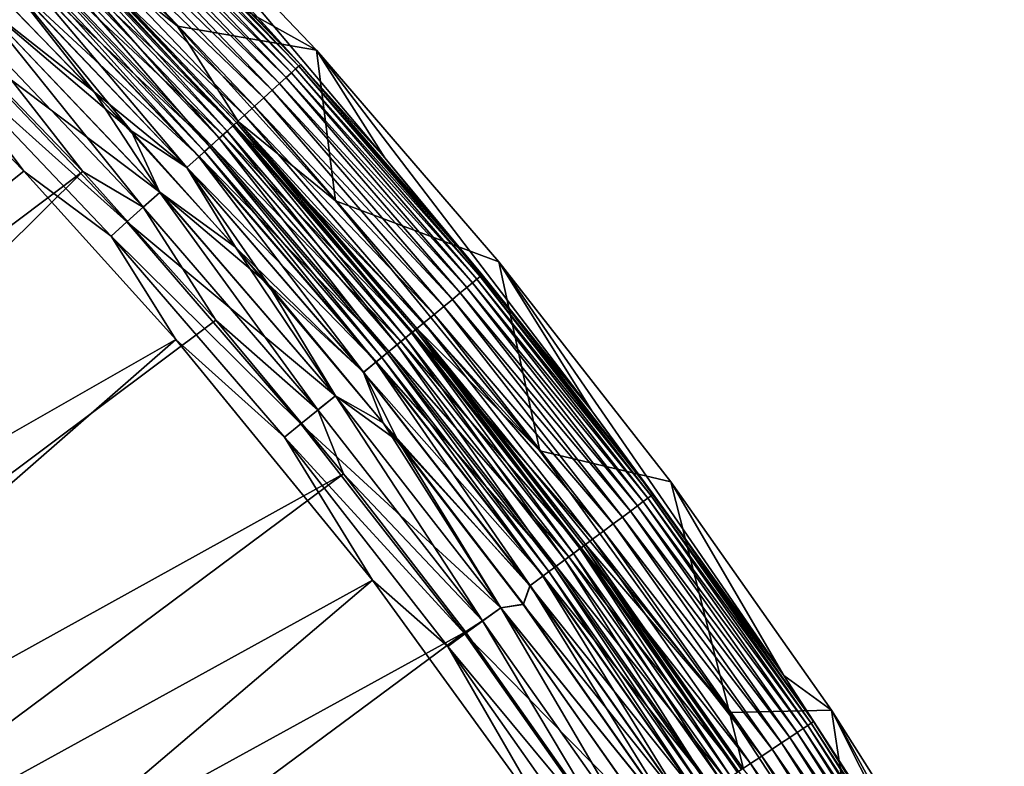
# Model space of a CAD drawing. Header units: metres. Extents: x -900 to 900, y -400 to 400.
# Tile 248 of 249: x 838 to 872, y 309 to 336. Entities that reach past the tile are written whole.
import ezdxf

# ---------------------------------------------------------------- set-up
doc = ezdxf.new("R2010")
doc.units = ezdxf.units.M

msp = doc.modelspace()

# ---------------------------------------------------------------- linework, layer by layer
at = {"layer": 'top'}
for points in [[(841.646912, 341.646912, -87), (848.391418, 334.562927, -87), (839.525513, 339.525513, -87)], [(841.646912, 341.646912, -87), (845.190308, 336.983246, -5.947641), (850.788452, 330.792206, -5.947641)], [(841.646912, 341.646912, -87), (850.788452, 330.792206, -5.947641), (848.391418, 334.562927, -87)], [(847.836243, 334.069519, -5.365363), (841.122803, 341.122803, -5.365363), (841.058716, 341.058716, -4.786941)], [(845.190308, 336.983246, -5.947641), (841.122803, 341.122803, -5.365363), (847.836243, 334.069519, -5.365363)], [(840.633728, 340.633698, -3.139467), (847.511841, 333.775513, -3.667668), (840.813232, 340.813232, -3.667668)], [(840.813232, 340.813232, -3.667668), (847.660645, 333.9104, -4.218875), (840.955261, 340.955261, -4.218875)], [(840.813232, 340.813232, -3.667668), (847.511841, 333.775513, -3.667668), (847.660645, 333.9104, -4.218875)], [(840.955261, 340.955261, -4.218875), (847.769043, 334.008667, -4.786941), (841.058716, 341.058716, -4.786941)], [(840.955261, 340.955261, -4.218875), (847.660645, 333.9104, -4.218875), (847.769043, 334.008667, -4.786941)], [(841.058716, 341.058716, -4.786941), (847.769043, 334.008667, -4.786941), (847.836243, 334.069519, -5.365363)], [(847.098389, 333.400726, -2.639013), (840.41864, 340.41864, -2.639013), (840.170349, 340.17038, -2.170691)], [(847.32373, 333.60498, -3.139467), (840.633728, 340.633698, -3.139467), (840.41864, 340.41864, -2.639013)], [(847.098389, 333.400726, -2.639013), (847.32373, 333.60498, -3.139467), (840.41864, 340.41864, -2.639013)], [(847.32373, 333.60498, -3.139467), (847.511841, 333.775513, -3.667668), (840.633728, 340.633698, -3.139467)], [(846.838257, 333.164948, -2.170691), (840.170349, 340.17038, -2.170691), (839.891174, 339.891144, -1.738888)], [(846.838257, 333.164948, -2.170691), (847.098389, 333.400726, -2.639013), (840.170349, 340.17038, -2.170691)], [(846.545654, 332.89975, -1.738888), (839.891174, 339.891144, -1.738888), (839.583374, 339.583405, -1.34779)], [(846.545654, 332.89975, -1.738888), (846.838257, 333.164948, -2.170691), (839.891174, 339.891144, -1.738888)], [(839.025391, 339.025421, -5.959025), (839.525513, 339.525513, -87), (843.522583, 335.409851, -87)], [(846.223206, 332.607452, -1.34779), (839.583374, 339.583405, -1.34779), (839.250061, 339.250092, -1.000777)], [(839.525513, 339.525513, -87), (848.391418, 334.562927, -87), (843.522583, 335.409851, -87)], [(846.223206, 332.607452, -1.34779), (846.545654, 332.89975, -1.738888), (839.583374, 339.583405, -1.34779)], [(845.873962, 332.290894, -1.000777), (839.250061, 339.250092, -1.000777), (838.894348, 338.894348, -0.70103)], [(838.981628, 338.981628, -5.381563), (839.025391, 339.025421, -5.959025), (845.592651, 332.035919, -5.381563)], [(839.025391, 339.025421, -5.959025), (845.64447, 332.073212, -5.959025), (845.592651, 332.035919, -5.381563)], [(845.64447, 332.073212, -5.959025), (839.025391, 339.025421, -5.959025), (843.522583, 335.409851, -87)], [(845.873962, 332.290894, -1.000777), (846.223206, 332.607452, -1.34779), (839.250061, 339.250092, -1.000777)], [(845.50116, 331.953033, -0.70103), (838.894348, 338.894348, -0.70103), (838.519287, 338.519287, -0.451727)], [(838.663208, 338.663177, -4.312942), (838.859497, 338.859497, -4.82471), (845.258972, 331.733459, -4.312942)], [(838.859497, 338.859497, -4.82471), (838.981628, 338.981628, -5.381563), (845.464661, 331.919922, -4.82471)], [(838.859497, 338.859497, -4.82471), (845.464661, 331.919922, -4.82471), (845.258972, 331.733459, -4.312942)], [(845.50116, 331.953033, -0.70103), (845.873962, 332.290894, -1.000777), (838.894348, 338.894348, -0.70103)], [(838.981628, 338.981628, -5.381563), (845.592651, 332.035919, -5.381563), (845.464661, 331.919922, -4.82471)], [(838.081787, 338.081818, -3.497899), (838.400757, 338.400757, -3.865118), (844.64978, 331.181305, -3.497899)], [(845.108215, 331.596832, -0.451727), (838.519287, 338.519287, -0.451727), (838.128296, 338.128326, -0.255695)], [(838.400757, 338.400757, -3.865118), (838.663208, 338.663177, -4.312942), (844.983948, 331.484222, -3.865118)], [(838.400757, 338.400757, -3.865118), (844.983948, 331.484222, -3.865118), (844.64978, 331.181305, -3.497899)], [(845.108215, 331.596832, -0.451727), (845.50116, 331.953033, -0.70103), (838.519287, 338.519287, -0.451727)], [(838.663208, 338.663177, -4.312942), (845.258972, 331.733459, -4.312942), (844.983948, 331.484222, -3.865118)], [(844.698547, 331.225464, -0.255695), (838.128296, 338.128326, -0.255695), (837.725769, 337.725739, -0.114353)], [(837.904846, 337.904816, -3.348771), (838.081787, 338.081818, -3.497899), (844.464355, 331.013214, -3.348771)], [(838.081787, 338.081818, -3.497899), (844.64978, 331.181305, -3.497899), (844.464355, 331.013214, -3.348771)], [(844.698547, 331.225464, -0.255695), (845.108215, 331.596832, -0.451727), (838.128296, 338.128326, -0.255695)], [(844.276672, 330.84314, -0.114353), (837.725769, 337.725739, -0.114353), (837.316223, 337.316193, -0.028766)], [(837.323425, 337.323425, -3.056892), (837.718201, 337.718231, -3.22474), (843.855164, 330.461029, -3.056892)], [(837.718201, 337.718231, -3.22474), (837.904846, 337.904816, -3.348771), (844.268799, 330.835999, -3.22474)], [(837.718201, 337.718231, -3.22474), (844.268799, 330.835999, -3.22474), (843.855164, 330.461029, -3.056892)], [(844.276672, 330.84314, -0.114353), (844.698547, 331.225464, -0.255695), (837.725769, 337.725739, -0.114353)], [(837.904846, 337.904816, -3.348771), (844.464355, 331.013214, -3.348771), (844.268799, 330.835999, -3.22474)], [(837.316223, 337.316193, -0.028766), (836.904297, 336.904266), (840.601807, 333.103455)], [(841.898193, 331.741852, -3), (836.914734, 336.914734, -3), (837.323425, 337.323425, -3.056892)], [(837.316223, 337.316193, -0.028766), (840.601807, 333.103455), (843.847534, 330.454163, -0.028766)], [(843.847534, 330.454163, -0.028766), (844.276672, 330.84314, -0.114353), (837.316223, 337.316193, -0.028766)], [(843.855164, 330.461029, -3.056892), (841.898193, 331.741852, -3), (837.323425, 337.323425, -3.056892)], [(850.788452, 330.792206, -5.947641), (845.190308, 336.983246, -5.947641), (847.836243, 334.069519, -5.365363)], [(836.406616, 336.406586, -3), (836.914734, 336.914734, -3), (841.898193, 331.741852, -3)], [(840.601807, 333.103455), (836.904297, 336.904266), (836.409424, 336.409424)], [(842.903259, 329.588715), (836.409424, 336.409424), (835.31134, 335.31134, -0.204445)], [(842.322021, 329.071381, -3.101714), (835.860291, 335.860291, -3.101714), (836.406616, 336.406586, -3)], [(842.900269, 329.586029, -3), (842.322021, 329.071381, -3.101714), (836.406616, 336.406586, -3)], [(836.406616, 336.406586, -3), (841.898193, 331.741852, -3), (842.900269, 329.586029, -3)], [(840.601807, 333.103455), (836.409424, 336.409424), (842.903259, 329.588715)], [(840.204407, 330.316376, -3.399924), (835.351196, 335.351196, -3.399924), (835.860291, 335.860291, -3.101714)], [(842.322021, 329.071381, -3.101714), (840.204407, 330.316376, -3.399924), (835.860291, 335.860291, -3.101714)], [(840.204407, 330.316376, -3.399924), (799.723877, 299.863464, -32.432468), (835.351196, 335.351196, -3.399924)], [(835.31134, 335.31134, -0.204445), (834.785828, 334.785828, -0.456723), (841.746826, 328.550018, -0.204445)], [(841.746826, 328.550018, -0.204445), (842.903259, 329.588715), (835.31134, 335.31134, -0.204445)], [(845.64447, 332.073212, -5.959025), (843.522583, 335.409851, -87), (849.056396, 329.289917, -87)], [(848.391418, 334.562927, -87), (849.056396, 329.289917, -87), (843.522583, 335.409851, -87)], [(834.785828, 334.785828, -0.456723), (834.288086, 334.288086, -0.803848), (838.135071, 330.326935, -0.803848)], [(834.785828, 334.785828, -0.456723), (841.196167, 328.050934, -0.456723), (841.746826, 328.550018, -0.204445)], [(834.785828, 334.785828, -0.456723), (838.135071, 330.326935, -0.803848), (841.196167, 328.050934, -0.456723)], [(848.391418, 334.562927, -87), (854.780212, 327.156525, -87), (849.056396, 329.289917, -87)], [(850.788452, 330.792206, -5.947641), (858.033752, 321.929169, -5.947641), (848.391418, 334.562927, -87)], [(848.391418, 334.562927, -87), (858.033752, 321.929169, -5.947641), (854.780212, 327.156525, -87)], [(838.135071, 330.326935, -0.803848), (834.288086, 334.288086, -0.803848), (798.662537, 298.844513, -29.834656)], [(847.511841, 333.775513, -3.667668), (854.012268, 326.543701, -4.218875), (847.660645, 333.9104, -4.218875)], [(847.660645, 333.9104, -4.218875), (854.125366, 326.636536, -4.786941), (847.769043, 334.008667, -4.786941)], [(847.660645, 333.9104, -4.218875), (854.012268, 326.543701, -4.218875), (854.125366, 326.636536, -4.786941)], [(847.769043, 334.008667, -4.786941), (854.195435, 326.694031, -5.365363), (847.836243, 334.069519, -5.365363)], [(847.769043, 334.008667, -4.786941), (854.125366, 326.636536, -4.786941), (854.195435, 326.694031, -5.365363)], [(847.836243, 334.069519, -5.365363), (854.195435, 326.694031, -5.365363), (850.788452, 330.792206, -5.947641)], [(853.660767, 326.255188, -3.139467), (847.32373, 333.60498, -3.139467), (847.098389, 333.400726, -2.639013)], [(853.857056, 326.41629, -3.667668), (847.511841, 333.775513, -3.667668), (847.32373, 333.60498, -3.139467)], [(853.660767, 326.255188, -3.139467), (853.857056, 326.41629, -3.667668), (847.32373, 333.60498, -3.139467)], [(853.857056, 326.41629, -3.667668), (854.012268, 326.543701, -4.218875), (847.511841, 333.775513, -3.667668)], [(853.154297, 325.839478, -2.170691), (846.838257, 333.164948, -2.170691), (846.545654, 332.89975, -1.738888)], [(853.42572, 326.062256, -2.639013), (847.098389, 333.400726, -2.639013), (846.838257, 333.164948, -2.170691)], [(853.154297, 325.839478, -2.170691), (853.42572, 326.062256, -2.639013), (846.838257, 333.164948, -2.170691)], [(853.42572, 326.062256, -2.639013), (853.660767, 326.255188, -3.139467), (847.098389, 333.400726, -2.639013)], [(840.601807, 333.103455), (845.55365, 327.66687), (843.847534, 330.454163, -0.028766)], [(845.55365, 327.66687), (840.601807, 333.103455), (842.903259, 329.588715)], [(852.84906, 325.588959, -1.738888), (846.545654, 332.89975, -1.738888), (846.223206, 332.607452, -1.34779)], [(852.84906, 325.588959, -1.738888), (853.154297, 325.839478, -2.170691), (846.545654, 332.89975, -1.738888)], [(852.512695, 325.312836, -1.34779), (846.223206, 332.607452, -1.34779), (845.873962, 332.290894, -1.000777)], [(852.512695, 325.312836, -1.34779), (852.84906, 325.588959, -1.738888), (846.223206, 332.607452, -1.34779)], [(852.148315, 325.013794, -1.000777), (845.873962, 332.290894, -1.000777), (845.50116, 331.953033, -0.70103)], [(852.148315, 325.013794, -1.000777), (852.512695, 325.312836, -1.34779), (845.873962, 332.290894, -1.000777)], [(851.75946, 324.694611, -0.70103), (845.50116, 331.953033, -0.70103), (845.108215, 331.596832, -0.451727)], [(845.258972, 331.733459, -4.312942), (845.464661, 331.919922, -4.82471), (851.506775, 324.487183, -4.312942)], [(845.464661, 331.919922, -4.82471), (845.592651, 332.035919, -5.381563), (851.721375, 324.66333, -4.82471)], [(845.464661, 331.919922, -4.82471), (851.721375, 324.66333, -4.82471), (851.506775, 324.487183, -4.312942)], [(851.75946, 324.694611, -0.70103), (852.148315, 325.013794, -1.000777), (845.50116, 331.953033, -0.70103)], [(845.592651, 332.035919, -5.381563), (845.64447, 332.073212, -5.959025), (851.854858, 324.772919, -5.381563)], [(845.592651, 332.035919, -5.381563), (851.854858, 324.772919, -5.381563), (851.721375, 324.66333, -4.82471)], [(845.64447, 332.073212, -5.959025), (851.914429, 324.804596, -5.959025), (851.854858, 324.772919, -5.381563)], [(851.914429, 324.804596, -5.959025), (845.64447, 332.073212, -5.959025), (856.217529, 320.529816, -87)], [(856.217529, 320.529816, -87), (845.64447, 332.073212, -5.959025), (849.056396, 329.289917, -87)], [(846.685242, 326.386749, -3), (841.898193, 331.741852, -3), (843.855164, 330.461029, -3.056892)], [(841.898193, 331.741852, -3), (846.685242, 326.386749, -3), (842.900269, 329.586029, -3)], [(844.64978, 331.181305, -3.497899), (844.983948, 331.484222, -3.865118), (850.871277, 323.965576, -3.497899)], [(851.349487, 324.358093, -0.451727), (845.108215, 331.596832, -0.451727), (844.698547, 331.225464, -0.255695)], [(844.983948, 331.484222, -3.865118), (845.258972, 331.733459, -4.312942), (851.21991, 324.25174, -3.865118)], [(844.983948, 331.484222, -3.865118), (851.21991, 324.25174, -3.865118), (850.871277, 323.965576, -3.497899)], [(851.349487, 324.358093, -0.451727), (851.75946, 324.694611, -0.70103), (845.108215, 331.596832, -0.451727)], [(845.258972, 331.733459, -4.312942), (851.506775, 324.487183, -4.312942), (851.21991, 324.25174, -3.865118)], [(850.922119, 324.007294, -0.255695), (844.698547, 331.225464, -0.255695), (844.276672, 330.84314, -0.114353)], [(844.464355, 331.013214, -3.348771), (844.64978, 331.181305, -3.497899), (850.677795, 323.806793, -3.348771)], [(844.64978, 331.181305, -3.497899), (850.871277, 323.965576, -3.497899), (850.677795, 323.806793, -3.348771)], [(850.922119, 324.007294, -0.255695), (851.349487, 324.358093, -0.451727), (844.698547, 331.225464, -0.255695)], [(850.482056, 323.646118, -0.114353), (844.276672, 330.84314, -0.114353), (843.847534, 330.454163, -0.028766)], [(843.855164, 330.461029, -3.056892), (844.268799, 330.835999, -3.22474), (850.042236, 323.285126, -3.056892)], [(844.268799, 330.835999, -3.22474), (844.464355, 331.013214, -3.348771), (850.473816, 323.639374, -3.22474)], [(844.268799, 330.835999, -3.22474), (850.473816, 323.639374, -3.22474), (850.042236, 323.285126, -3.056892)], [(850.482056, 323.646118, -0.114353), (850.922119, 324.007294, -0.255695), (844.276672, 330.84314, -0.114353)], [(844.464355, 331.013214, -3.348771), (850.677795, 323.806793, -3.348771), (850.473816, 323.639374, -3.22474)], [(854.195435, 326.694031, -5.365363), (858.033752, 321.929169, -5.947641), (850.788452, 330.792206, -5.947641)], [(843.847534, 330.454163, -0.028766), (845.55365, 327.66687), (850.034363, 323.278656, -0.028766)], [(850.034363, 323.278656, -0.028766), (850.482056, 323.646118, -0.114353), (843.847534, 330.454163, -0.028766)], [(850.042236, 323.285126, -3.056892), (846.685242, 326.386749, -3), (843.855164, 330.461029, -3.056892)], [(843.461121, 324.436737, -0.803848), (838.135071, 330.326935, -0.803848), (798.662537, 298.844513, -29.834656)], [(804.460876, 294.874146, -32.440762), (799.723877, 299.863464, -32.432468), (840.204407, 330.316376, -3.399924)], [(844.869385, 325.106689, -3.399924), (804.460876, 294.874146, -32.440762), (840.204407, 330.316376, -3.399924)], [(838.135071, 330.326935, -0.803848), (843.461121, 324.436737, -0.803848), (841.196167, 328.050934, -0.456723)], [(844.869385, 325.106689, -3.399924), (840.204407, 330.316376, -3.399924), (842.322021, 329.071381, -3.101714)], [(849.054565, 322.457611), (842.903259, 329.588715), (841.746826, 328.550018, -0.204445)], [(848.442871, 321.972382, -3.101714), (842.322021, 329.071381, -3.101714), (842.900269, 329.586029, -3)], [(849.051514, 322.455078, -3), (848.442871, 321.972382, -3.101714), (842.900269, 329.586029, -3)], [(842.900269, 329.586029, -3), (846.685242, 326.386749, -3), (849.051514, 322.455078, -3)], [(845.55365, 327.66687), (842.903259, 329.588715), (849.054565, 322.457611)], [(848.442871, 321.972382, -3.101714), (844.869385, 325.106689, -3.399924), (842.322021, 329.071381, -3.101714)], [(854.780212, 327.156525, -87), (856.217529, 320.529816, -87), (849.056396, 329.289917, -87)], [(841.746826, 328.550018, -0.204445), (841.196167, 328.050934, -0.456723), (847.842834, 321.479858, -0.204445)], [(847.842834, 321.479858, -0.204445), (849.054565, 322.457611), (841.746826, 328.550018, -0.204445)], [(841.196167, 328.050934, -0.456723), (847.268372, 321.008362, -0.456723), (847.842834, 321.479858, -0.204445)], [(841.196167, 328.050934, -0.456723), (843.461121, 324.436737, -0.803848), (847.268372, 321.008362, -0.456723)], [(845.55365, 327.66687), (850.723511, 321.51413), (850.034363, 323.278656, -0.028766)], [(850.723511, 321.51413), (845.55365, 327.66687), (849.054565, 322.457611)], [(854.780212, 327.156525, -87), (860.797913, 319.445587, -87), (856.217529, 320.529816, -87)], [(858.033752, 321.929169, -5.947641), (864.756287, 312.66333, -5.947641), (854.780212, 327.156525, -87)], [(854.780212, 327.156525, -87), (864.756287, 312.66333, -5.947641), (860.797913, 319.445587, -87)], [(854.012268, 326.543701, -4.218875), (860.114258, 318.960846, -4.786941), (854.125366, 326.636536, -4.786941)], [(854.125366, 326.636536, -4.786941), (860.187073, 319.014862, -5.365363), (854.195435, 326.694031, -5.365363)], [(854.125366, 326.636536, -4.786941), (860.114258, 318.960846, -4.786941), (860.187073, 319.014862, -5.365363)], [(854.195435, 326.694031, -5.365363), (860.187073, 319.014862, -5.365363), (858.033752, 321.929169, -5.947641)], [(851.269287, 320.856873, -3), (846.685242, 326.386749, -3), (850.042236, 323.285126, -3.056892)], [(846.685242, 326.386749, -3), (851.269287, 320.856873, -3), (849.051514, 322.455078, -3)], [(859.631531, 318.602753, -3.139467), (853.660767, 326.255188, -3.139467), (853.42572, 326.062256, -2.639013)], [(859.835449, 318.754028, -3.667668), (853.857056, 326.41629, -3.667668), (853.660767, 326.255188, -3.139467)], [(859.631531, 318.602753, -3.139467), (859.835449, 318.754028, -3.667668), (853.660767, 326.255188, -3.139467)], [(859.996765, 318.873688, -4.218875), (854.012268, 326.543701, -4.218875), (853.857056, 326.41629, -3.667668)], [(859.835449, 318.754028, -3.667668), (859.996765, 318.873688, -4.218875), (853.857056, 326.41629, -3.667668)], [(859.996765, 318.873688, -4.218875), (860.114258, 318.960846, -4.786941), (854.012268, 326.543701, -4.218875)], [(859.387268, 318.42157, -2.639013), (853.42572, 326.062256, -2.639013), (853.154297, 325.839478, -2.170691)], [(859.387268, 318.42157, -2.639013), (859.631531, 318.602753, -3.139467), (853.42572, 326.062256, -2.639013)], [(858.788147, 317.977142, -1.738888), (852.84906, 325.588959, -1.738888), (852.512695, 325.312836, -1.34779)], [(859.105286, 318.212402, -2.170691), (853.154297, 325.839478, -2.170691), (852.84906, 325.588959, -1.738888)], [(858.788147, 317.977142, -1.738888), (859.105286, 318.212402, -2.170691), (852.84906, 325.588959, -1.738888)], [(859.105286, 318.212402, -2.170691), (859.387268, 318.42157, -2.639013), (853.154297, 325.839478, -2.170691)], [(858.438599, 317.717865, -1.34779), (852.512695, 325.312836, -1.34779), (852.148315, 325.013794, -1.000777)], [(858.438599, 317.717865, -1.34779), (858.788147, 317.977142, -1.738888), (852.512695, 325.312836, -1.34779)], [(804.460876, 294.874146, -32.440762), (844.869385, 325.106689, -3.399924), (849.339966, 319.729187, -3.399924)], [(849.339966, 319.729187, -3.399924), (844.869385, 325.106689, -3.399924), (848.442871, 321.972382, -3.101714)], [(858.059998, 317.437042, -1.000777), (852.148315, 325.013794, -1.000777), (851.75946, 324.694611, -0.70103)], [(858.059998, 317.437042, -1.000777), (858.438599, 317.717865, -1.34779), (852.148315, 325.013794, -1.000777)], [(857.656006, 317.137329, -0.70103), (851.75946, 324.694611, -0.70103), (851.349487, 324.358093, -0.451727)], [(851.506775, 324.487183, -4.312942), (851.721375, 324.66333, -4.82471), (857.393433, 316.942566, -4.312942)], [(851.721375, 324.66333, -4.82471), (851.854858, 324.772919, -5.381563), (857.616394, 317.107971, -4.82471)], [(851.721375, 324.66333, -4.82471), (857.616394, 317.107971, -4.82471), (857.393433, 316.942566, -4.312942)], [(857.656006, 317.137329, -0.70103), (858.059998, 317.437042, -1.000777), (851.75946, 324.694611, -0.70103)], [(851.854858, 324.772919, -5.381563), (851.914429, 324.804596, -5.959025), (857.755127, 317.210846, -5.381563)], [(851.854858, 324.772919, -5.381563), (857.755127, 317.210846, -5.381563), (857.616394, 317.107971, -4.82471)], [(851.914429, 324.804596, -5.959025), (857.820129, 317.237122, -5.959025), (857.755127, 317.210846, -5.381563)], [(862.861938, 311.371674, -87), (857.820129, 317.237122, -5.959025), (851.914429, 324.804596, -5.959025)], [(862.861938, 311.371674, -87), (851.914429, 324.804596, -5.959025), (856.217529, 320.529816, -87)], [(798.662537, 298.844513, -29.834656), (805.601135, 291.356323, -29.846647), (843.461121, 324.436737, -0.803848)], [(805.601135, 291.356323, -29.846647), (850.350159, 316.009277, -0.803848), (843.461121, 324.436737, -0.803848)], [(843.461121, 324.436737, -0.803848), (850.350159, 316.009277, -0.803848), (847.268372, 321.008362, -0.456723)], [(850.871277, 323.965576, -3.497899), (851.21991, 324.25174, -3.865118), (856.733093, 316.452728, -3.497899)], [(857.22998, 316.82135, -0.451727), (851.349487, 324.358093, -0.451727), (850.922119, 324.007294, -0.255695)], [(851.21991, 324.25174, -3.865118), (851.506775, 324.487183, -4.312942), (857.095337, 316.721436, -3.865118)], [(851.21991, 324.25174, -3.865118), (857.095337, 316.721436, -3.865118), (856.733093, 316.452728, -3.497899)], [(857.22998, 316.82135, -0.451727), (857.656006, 317.137329, -0.70103), (851.349487, 324.358093, -0.451727)], [(851.506775, 324.487183, -4.312942), (857.393433, 316.942566, -4.312942), (857.095337, 316.721436, -3.865118)], [(856.78595, 316.491913, -0.255695), (850.922119, 324.007294, -0.255695), (850.482056, 323.646118, -0.114353)], [(850.677795, 323.806793, -3.348771), (850.871277, 323.965576, -3.497899), (856.532104, 316.303619, -3.348771)], [(850.871277, 323.965576, -3.497899), (856.733093, 316.452728, -3.497899), (856.532104, 316.303619, -3.348771)], [(856.78595, 316.491913, -0.255695), (857.22998, 316.82135, -0.451727), (850.922119, 324.007294, -0.255695)], [(856.328674, 316.15274, -0.114353), (850.482056, 323.646118, -0.114353), (850.034363, 323.278656, -0.028766)], [(850.042236, 323.285126, -3.056892), (850.473816, 323.639374, -3.22474), (855.871704, 315.813782, -3.056892)], [(850.473816, 323.639374, -3.22474), (850.677795, 323.806793, -3.348771), (856.320129, 316.146423, -3.22474)], [(850.473816, 323.639374, -3.22474), (856.320129, 316.146423, -3.22474), (855.871704, 315.813782, -3.056892)], [(856.328674, 316.15274, -0.114353), (856.78595, 316.491913, -0.255695), (850.482056, 323.646118, -0.114353)], [(850.677795, 323.806793, -3.348771), (856.532104, 316.303619, -3.348771), (856.320129, 316.146423, -3.22474)], [(850.034363, 323.278656, -0.028766), (850.723511, 321.51413), (855.863525, 315.807678, -0.028766)], [(855.863525, 315.807678, -0.028766), (856.328674, 316.15274, -0.114353), (850.034363, 323.278656, -0.028766)], [(855.871704, 315.813782, -3.056892), (851.269287, 320.856873, -3), (850.042236, 323.285126, -3.056892)], [(854.848633, 315.033264), (849.054565, 322.457611), (847.842834, 321.479858, -0.204445)], [(854.2099, 314.581055, -3.101714), (848.442871, 321.972382, -3.101714), (849.051514, 322.455078, -3)], [(854.845398, 315.030884, -3), (854.2099, 314.581055, -3.101714), (849.051514, 322.455078, -3)], [(849.051514, 322.455078, -3), (851.269287, 320.856873, -3), (854.845398, 315.030884, -3)], [(850.723511, 321.51413), (849.054565, 322.457611), (854.848633, 315.033264)], [(854.2099, 314.581055, -3.101714), (849.339966, 319.729187, -3.399924), (848.442871, 321.972382, -3.101714)], [(860.187073, 319.014862, -5.365363), (864.756287, 312.66333, -5.947641), (858.033752, 321.929169, -5.947641)], [(847.842834, 321.479858, -0.204445), (847.268372, 321.008362, -0.456723), (853.586426, 314.118561, -0.204445)], [(853.586426, 314.118561, -0.204445), (854.848633, 315.033264), (847.842834, 321.479858, -0.204445)], [(850.723511, 321.51413), (855.63208, 315.151062), (855.863525, 315.807678, -0.028766)], [(855.63208, 315.151062), (850.723511, 321.51413), (854.848633, 315.033264)], [(847.268372, 321.008362, -0.456723), (852.989563, 313.675812, -0.456723), (853.586426, 314.118561, -0.204445)], [(847.268372, 321.008362, -0.456723), (850.350159, 316.009277, -0.803848), (852.989563, 313.675812, -0.456723)], [(855.871704, 315.813782, -3.056892), (855.643982, 315.159882, -3), (851.269287, 320.856873, -3)], [(851.269287, 320.856873, -3), (855.643982, 315.159882, -3), (854.845398, 315.030884, -3)], [(860.797913, 319.445587, -87), (862.861938, 311.371674, -87), (856.217529, 320.529816, -87)], [(808.948486, 289.659393, -32.44804), (804.460876, 294.874146, -32.440762), (849.339966, 319.729187, -3.399924)], [(808.948486, 289.659393, -32.44804), (849.339966, 319.729187, -3.399924), (853.609985, 314.191132, -3.399924)], [(854.2099, 314.581055, -3.101714), (853.609985, 314.191132, -3.399924), (849.339966, 319.729187, -3.399924)], [(860.797913, 319.445587, -87), (866.429993, 311.448639, -87), (862.861938, 311.371674, -87)], [(864.756287, 312.66333, -5.947641), (866.429993, 311.448639, -87), (860.797913, 319.445587, -87)], [(860.114258, 318.960846, -4.786941), (865.797607, 311.050507, -5.365363), (860.187073, 319.014862, -5.365363)], [(860.187073, 319.014862, -5.365363), (865.797607, 311.050507, -5.365363), (864.756287, 312.66333, -5.947641)], [(865.433655, 310.807251, -3.667668), (859.835449, 318.754028, -3.667668), (859.631531, 318.602753, -3.139467)], [(865.600647, 310.918854, -4.218875), (859.996765, 318.873688, -4.218875), (859.835449, 318.754028, -3.667668)], [(865.433655, 310.807251, -3.667668), (865.600647, 310.918854, -4.218875), (859.835449, 318.754028, -3.667668)], [(865.72229, 311.000153, -4.786941), (860.114258, 318.960846, -4.786941), (859.996765, 318.873688, -4.218875)], [(865.600647, 310.918854, -4.218875), (865.72229, 311.000153, -4.786941), (859.996765, 318.873688, -4.218875)], [(865.72229, 311.000153, -4.786941), (865.797607, 311.050507, -5.365363), (860.114258, 318.960846, -4.786941)], [(864.969727, 310.497192, -2.639013), (859.387268, 318.42157, -2.639013), (859.105286, 318.212402, -2.170691)], [(865.222534, 310.666168, -3.139467), (859.631531, 318.602753, -3.139467), (859.387268, 318.42157, -2.639013)], [(864.969727, 310.497192, -2.639013), (865.222534, 310.666168, -3.139467), (859.387268, 318.42157, -2.639013)], [(865.222534, 310.666168, -3.139467), (865.433655, 310.807251, -3.667668), (859.631531, 318.602753, -3.139467)], [(864.677795, 310.302094, -2.170691), (859.105286, 318.212402, -2.170691), (858.788147, 317.977142, -1.738888)], [(864.677795, 310.302094, -2.170691), (864.969727, 310.497192, -2.639013), (859.105286, 318.212402, -2.170691)], [(863.987671, 309.840851, -1.34779), (858.438599, 317.717865, -1.34779), (858.059998, 317.437042, -1.000777)], [(864.349487, 310.082672, -1.738888), (858.788147, 317.977142, -1.738888), (858.438599, 317.717865, -1.34779)], [(863.987671, 309.840851, -1.34779), (864.349487, 310.082672, -1.738888), (858.438599, 317.717865, -1.34779)], [(864.349487, 310.082672, -1.738888), (864.677795, 310.302094, -2.170691), (858.788147, 317.977142, -1.738888)], [(863.595764, 309.578949, -1.000777), (858.059998, 317.437042, -1.000777), (857.656006, 317.137329, -0.70103)], [(863.595764, 309.578949, -1.000777), (863.987671, 309.840851, -1.34779), (858.059998, 317.437042, -1.000777)], [(863.17749, 309.299408, -0.70103), (857.656006, 317.137329, -0.70103), (857.22998, 316.82135, -0.451727)], [(857.393433, 316.942566, -4.312942), (857.616394, 317.107971, -4.82471), (862.905701, 309.117767, -4.312942)], [(857.616394, 317.107971, -4.82471), (857.755127, 317.210846, -5.381563), (863.136536, 309.272034, -4.82471)], [(857.616394, 317.107971, -4.82471), (863.136536, 309.272034, -4.82471), (862.905701, 309.117767, -4.312942)], [(863.17749, 309.299408, -0.70103), (863.595764, 309.578949, -1.000777), (857.656006, 317.137329, -0.70103)], [(857.755127, 317.210846, -5.381563), (857.820129, 317.237122, -5.959025), (863.28009, 309.367981, -5.381563)], [(857.755127, 317.210846, -5.381563), (863.28009, 309.367981, -5.381563), (863.136536, 309.272034, -4.82471)], [(857.820129, 317.237122, -5.959025), (863.347473, 309.388947, -5.959025), (863.28009, 309.367981, -5.381563)], [(863.347473, 309.388947, -5.959025), (857.820129, 317.237122, -5.959025), (862.861938, 311.371674, -87)], [(856.733093, 316.452728, -3.497899), (857.095337, 316.721436, -3.865118), (862.222107, 308.660919, -3.497899)], [(862.736511, 309.0047, -0.451727), (857.22998, 316.82135, -0.451727), (856.78595, 316.491913, -0.255695)], [(857.095337, 316.721436, -3.865118), (857.393433, 316.942566, -4.312942), (862.597107, 308.91153, -3.865118)], [(857.095337, 316.721436, -3.865118), (862.597107, 308.91153, -3.865118), (862.222107, 308.660919, -3.497899)], [(862.736511, 309.0047, -0.451727), (863.17749, 309.299408, -0.70103), (857.22998, 316.82135, -0.451727)], [(857.393433, 316.942566, -4.312942), (862.905701, 309.117767, -4.312942), (862.597107, 308.91153, -3.865118)], [(856.320129, 316.146423, -3.22474), (856.532104, 316.303619, -3.348771), (861.794678, 308.375214, -3.22474)], [(862.276794, 308.697449, -0.255695), (856.78595, 316.491913, -0.255695), (856.328674, 316.15274, -0.114353)], [(856.532104, 316.303619, -3.348771), (856.733093, 316.452728, -3.497899), (862.014038, 308.521851, -3.348771)], [(856.532104, 316.303619, -3.348771), (862.014038, 308.521851, -3.348771), (861.794678, 308.375214, -3.22474)], [(856.733093, 316.452728, -3.497899), (862.222107, 308.660919, -3.497899), (862.014038, 308.521851, -3.348771)], [(862.276794, 308.697449, -0.255695), (862.736511, 309.0047, -0.451727), (856.78595, 316.491913, -0.255695)], [(805.601135, 291.356323, -29.846647), (811.974487, 283.371185, -29.856339), (850.350159, 316.009277, -0.803848)], [(811.974487, 283.371185, -29.856339), (856.742371, 307.198944, -0.803848), (850.350159, 316.009277, -0.803848)], [(850.350159, 316.009277, -0.803848), (856.742371, 307.198944, -0.803848), (852.989563, 313.675812, -0.456723)], [(861.803467, 308.381134, -0.114353), (856.328674, 316.15274, -0.114353), (855.863525, 315.807678, -0.028766)], [(855.871704, 315.813782, -3.056892), (856.320129, 316.146423, -3.22474), (861.330444, 308.064972, -3.056892)], [(856.320129, 316.146423, -3.22474), (861.794678, 308.375214, -3.22474), (861.330444, 308.064972, -3.056892)], [(861.803467, 308.381134, -0.114353), (862.276794, 308.697449, -0.255695), (856.328674, 316.15274, -0.114353)], [(855.863525, 315.807678, -0.028766), (855.63208, 315.151062), (861.32196, 308.059296, -0.028766)], [(861.301636, 307.075043, -3), (855.643982, 315.159882, -3), (855.871704, 315.813782, -3.056892)], [(861.32196, 308.059296, -0.028766), (861.803467, 308.381134, -0.114353), (855.863525, 315.807678, -0.028766)], [(861.330444, 308.064972, -3.056892), (861.301636, 307.075043, -3), (855.871704, 315.813782, -3.056892)], [(860.271362, 307.333557), (854.848633, 315.033264), (853.586426, 314.118561, -0.204445)], [(859.610168, 306.915253, -3.101714), (854.2099, 314.581055, -3.101714), (854.845398, 315.030884, -3)], [(854.845398, 315.030884, -3), (855.643982, 315.159882, -3), (861.301636, 307.075043, -3)], [(860.268005, 307.331329, -3), (859.610168, 306.915253, -3.101714), (854.845398, 315.030884, -3)], [(861.301636, 307.075043, -3), (860.268005, 307.331329, -3), (854.845398, 315.030884, -3)], [(855.63208, 315.151062), (854.848633, 315.033264), (861.289368, 307.066803)], [(854.848633, 315.033264), (860.271362, 307.333557), (861.289368, 307.066803)], [(855.63208, 315.151062), (861.289368, 307.066803), (861.32196, 308.059296, -0.028766)], [(859.015991, 306.518616, -3.399924), (853.609985, 314.191132, -3.399924), (854.2099, 314.581055, -3.101714)], [(859.610168, 306.915253, -3.101714), (859.015991, 306.518616, -3.399924), (854.2099, 314.581055, -3.101714)], [(813.175964, 284.231598, -32.454315), (808.948486, 289.659393, -32.44804), (853.609985, 314.191132, -3.399924)], [(813.175964, 284.231598, -32.454315), (853.609985, 314.191132, -3.399924), (859.015991, 306.518616, -3.399924)], [(853.586426, 314.118561, -0.204445), (852.989563, 313.675812, -0.456723), (858.964722, 306.483917, -0.204445)], [(858.964722, 306.483917, -0.204445), (860.271362, 307.333557), (853.586426, 314.118561, -0.204445)], [(852.989563, 313.675812, -0.456723), (858.346863, 306.070953, -0.456723), (858.964722, 306.483917, -0.204445)], [(852.989563, 313.675812, -0.456723), (856.742371, 307.198944, -0.803848), (858.346863, 306.070953, -0.456723)], [(864.756287, 312.66333, -5.947641), (869.4599, 305.438568, -5.947641), (866.429993, 311.448639, -87)], [(865.797607, 311.050507, -5.365363), (869.4599, 305.438568, -5.947641), (864.756287, 312.66333, -5.947641)], [(866.429993, 311.448639, -87), (867.511536, 304.229919, -87), (862.861938, 311.371674, -87)], [(866.429993, 311.448639, -87), (871.662903, 303.184967, -87), (867.511536, 304.229919, -87)], [(869.4599, 305.438568, -5.947641), (872.483032, 300.40213, -5.947641), (866.429993, 311.448639, -87)], [(866.429993, 311.448639, -87), (872.483032, 300.40213, -5.947641), (871.662903, 303.184967, -87)], [(867.511536, 304.229919, -87), (863.347473, 309.388947, -5.959025), (862.861938, 311.371674, -87)], [(870.638245, 302.594421, -3.667668), (865.433655, 310.807251, -3.667668), (865.222534, 310.666168, -3.139467)], [(870.810486, 302.697693, -4.218875), (865.600647, 310.918854, -4.218875), (865.433655, 310.807251, -3.667668)], [(870.638245, 302.594421, -3.667668), (870.810486, 302.697693, -4.218875), (865.433655, 310.807251, -3.667668)], [(870.935974, 302.772949, -4.786941), (865.72229, 311.000153, -4.786941), (865.600647, 310.918854, -4.218875)], [(870.810486, 302.697693, -4.218875), (870.935974, 302.772949, -4.786941), (865.600647, 310.918854, -4.218875)], [(871.013733, 302.81955, -5.365363), (865.797607, 311.050507, -5.365363), (865.72229, 311.000153, -4.786941)], [(870.935974, 302.772949, -4.786941), (871.013733, 302.81955, -5.365363), (865.72229, 311.000153, -4.786941)], [(871.013733, 302.81955, -5.365363), (869.4599, 305.438568, -5.947641), (865.797607, 311.050507, -5.365363)], [(870.159607, 302.307495, -2.639013), (864.969727, 310.497192, -2.639013), (864.677795, 310.302094, -2.170691)], [(870.420471, 302.463867, -3.139467), (865.222534, 310.666168, -3.139467), (864.969727, 310.497192, -2.639013)], [(870.159607, 302.307495, -2.639013), (870.420471, 302.463867, -3.139467), (864.969727, 310.497192, -2.639013)], [(870.420471, 302.463867, -3.139467), (870.638245, 302.594421, -3.667668), (865.222534, 310.666168, -3.139467)], [(869.519836, 301.92392, -1.738888), (864.349487, 310.082672, -1.738888), (863.987671, 309.840851, -1.34779)], [(869.858521, 302.126953, -2.170691), (864.677795, 310.302094, -2.170691), (864.349487, 310.082672, -1.738888)], [(869.519836, 301.92392, -1.738888), (869.858521, 302.126953, -2.170691), (864.349487, 310.082672, -1.738888)], [(869.858521, 302.126953, -2.170691), (870.159607, 302.307495, -2.639013), (864.677795, 310.302094, -2.170691)], [(869.146545, 301.700134, -1.34779), (863.987671, 309.840851, -1.34779), (863.595764, 309.578949, -1.000777)], [(869.146545, 301.700134, -1.34779), (869.519836, 301.92392, -1.738888), (863.987671, 309.840851, -1.34779)], [(868.742249, 301.457764, -1.000777), (863.595764, 309.578949, -1.000777), (863.17749, 309.299408, -0.70103)], [(868.742249, 301.457764, -1.000777), (869.146545, 301.700134, -1.34779), (863.595764, 309.578949, -1.000777)]]:
    msp.add_3dface(points, dxfattribs=at)

doc.saveas('drawing.dxf')
